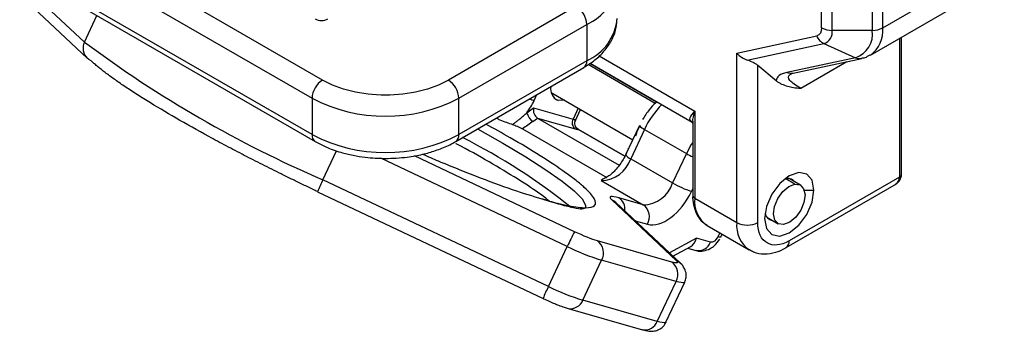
# Model space of a CAD drawing. Header units: millimetres. Extents: x 19 to 819, y 19 to 629.
# Tile 21 of 70: x 126 to 176, y 423 to 439. Entities that reach past the tile are written whole.
import ezdxf

# ---------------------------------------------------------------- set-up
doc = ezdxf.new("R2010")
doc.units = ezdxf.units.MM
doc.header["$LTSCALE"] = 3

msp = doc.modelspace()

# ---------------------------------------------------------------- linework, layer by layer
for p, q in [((166.2927, 438.5671), (166.2927, 446.3976)), ((166.823, 438.4403), (166.823, 446.2708)), ((168.8533, 446.2708), (168.8533, 438.4403)), ((169.3837, 438.5671), (169.3837, 446.3976)), ((141.0565, 435.9266), (127.2679, 443.8866)), ((126.7376, 442.968), (140.5262, 435.008)), ((169.3837, 438.5671), (175.5279, 442.1141)), ((140.5262, 433.1708), (126.7376, 441.1308)), ((129.0205, 437.8518), (125.7453, 440.9311)), ((126.8929, 440.7874), (140.6815, 432.8274)), ((168.7622, 437.1935), (174.9065, 440.7406)), ((125.8827, 440.111), (129.1579, 437.0318)), ((153.8884, 439.6605), (147.4205, 435.9266)), ((129.0205, 437.8518), (129.6525, 439.1943)), ((147.9508, 435.008), (154.4188, 438.7419)), ((154.4188, 438.7419), (154.4188, 436.9047)), ((162.0045, 437.2954), (166.0426, 438.1631)), ((168.8533, 438.4403), (166.823, 438.4403)), ((170.3345, 431.178), (170.3345, 438.1012)), ((162.5349, 436.9405), (166.41, 437.7732)), ((166.41, 437.7732), (167.9995, 437.0611)), ((170.2246, 438.0378), (170.2246, 431.0249)), ((155.0474, 437.1547), (159.8832, 434.363)), ((162.0045, 428.7291), (162.0045, 437.2954)), ((154.4188, 436.9047), (147.9508, 433.1708)), ((157.87, 434.7515), (154.4796, 436.7088)), ((157.9465, 434.82), (154.5711, 436.7685)), ((154.593, 436.7828), (159.7487, 433.8064)), ((163.9984, 435.8972), (163.0652, 436.6653)), ((163.0652, 428.7291), (163.0652, 436.6653)), ((167.9995, 437.0611), (164.5388, 436.3175)), ((164.8592, 436.2802), (168.3199, 437.0239)), ((165.232, 435.512), (167.5728, 436.8633)), ((147.7954, 432.8274), (154.2634, 436.5613)), ((164.6967, 436.2123), (164.7676, 436.2409)), ((164.724, 436.2326), (164.8193, 436.2734)), ((151.7589, 434.8967), (151.9003, 435.1971)), ((152.6187, 435.2976), (156.7425, 432.917)), ((140.5262, 435.008), (140.5262, 433.1708)), ((147.9508, 433.1708), (147.9508, 435.008)), ((152.9641, 434.8975), (152.7756, 435.0062)), ((151.3937, 434.2778), (151.7247, 434.5244)), ((151.7247, 434.5244), (153.7251, 433.9547)), ((153.9858, 434.5084), (153.7251, 433.9547)), ((153.8482, 433.8881), (154.1073, 434.4383)), ((159.8832, 434.363), (159.8832, 429.9537)), ((151.697, 433.8437), (151.9193, 434.0093)), ((151.9193, 434.0093), (156.0489, 431.6253)), ((151.9193, 434.0093), (153.8317, 433.4647)), ((157.0815, 433.6372), (156.3836, 432.1547)), ((157.083, 433.6395), (157.0815, 433.6372)), ((159.7734, 433.7453), (159.7734, 430.1068)), ((151.1615, 433.4653), (155.4352, 430.9982)), ((156.3366, 432.0853), (153.9922, 433.4387)), ((153.9986, 433.4305), (156.3349, 432.0818)), ((157.3351, 433.4388), (156.6372, 431.9562)), ((157.3351, 433.4388), (159.4565, 432.2142)), ((141.0789, 430.8907), (141.7695, 432.3575)), ((156.3827, 432.1517), (156.3836, 432.1547)), ((159.4565, 432.2142), (158.7585, 430.7316)), ((153.4313, 427.5193), (144.0006, 431.9805)), ((153.7968, 428.2677), (145.7041, 432.0959)), ((156.6372, 431.9562), (158.7585, 430.7316)), ((152.4796, 425.4977), (141.0789, 430.8907)), ((155.2238, 430.923), (155.1527, 430.8505)), ((155.1527, 430.8505), (157.2741, 429.6259)), ((164.9408, 430.6696), (164.4737, 430.9393)), ((164.5008, 427.4669), (170.0702, 430.6821)), ((165.2186, 430.6219), (164.6479, 430.9513)), ((170.2246, 431.0249), (164.6562, 427.8103)), ((140.8064, 430.2872), (152.2071, 424.8942)), ((159.7138, 430.3044), (159.7734, 430.431)), ((165.4131, 430.367), (165.9025, 430.367)), ((155.6812, 429.8785), (155.6823, 429.8774)), ((155.6823, 429.8774), (158.9575, 426.7982)), ((159.154, 426.6707), (155.8788, 429.7499)), ((155.8844, 429.7449), (155.8835, 429.7456)), ((157.2741, 429.6259), (156.0433, 429.9763)), ((159.8832, 429.9537), (162.0045, 428.7291)), ((156.8646, 428.8231), (157.4871, 428.6458)), ((163.523, 429.0027), (164.0937, 428.6732)), ((160.5047, 428.5802), (162.626, 427.3556)), ((161.1393, 428.2138), (161.0456, 428.0147)), ((161.1938, 428.0014), (161.2608, 428.1437)), ((158.716, 426.733), (154.9538, 427.8043)), ((159.9641, 427.9405), (158.5937, 427.1975)), ((160.6745, 427.7382), (159.9641, 427.9405)), ((152.4796, 425.4977), (153.4313, 427.5193)), ((158.7687, 427.0329), (159.6712, 427.5223)), ((159.5224, 427.4416), (159.9387, 427.323)), ((154.2151, 424.8026), (155.1669, 426.8243)), ((158.929, 425.753), (155.1669, 426.8243)), ((157.9773, 423.7313), (158.929, 425.753)), ((158.422, 423.6914), (159.3737, 425.7131)), ((152.2105, 424.8983), (152.2071, 424.8942)), ((157.9773, 423.7313), (154.2151, 424.8026)), ((153.4794, 424.3875), (157.2416, 423.3162))]:
    msp.add_line(p, q)
at = {"flags": 128}
for points in [[(129.3543, 436.9044), (129.2334, 436.9707), (129.1579, 437.0318)], [(153.2948, 434.9073), (153.2909, 434.9062), (152.9641, 434.8975)], [(148.8891, 433.4588), (150.1649, 432.7419), (151.3389, 432.0433), (152.3462, 431.3996), (153.1663, 430.8239), (153.7826, 430.3278), (154.1825, 429.9216), (154.3579, 429.6134), (154.3492, 429.4677)], [(159.7734, 432.7784), (159.7017, 432.6662), (159.4565, 432.2142)], [(165.9025, 430.367), (165.8076, 430.863), (165.5374, 431.1739), (165.1331, 431.2525), (164.6562, 431.0867), (164.1793, 430.7018), (163.7749, 430.1564), (163.5048, 429.5336), (163.4099, 428.9281)], [(164.3716, 428.6254), (164.109, 428.6649), (163.9297, 428.8539), (163.861, 429.1638), (163.9133, 429.5473), (164.0788, 429.9461), (164.3321, 430.2994), (164.6348, 430.5535), (164.9408, 430.6696)], [(164.9408, 430.6696), (165.2034, 430.6302), (165.3827, 430.4411), (165.4514, 430.1313), (165.399, 429.7478), (165.2336, 429.349), (164.9802, 428.9957), (164.6775, 428.7416), (164.3716, 428.6254)], [(163.4099, 428.9281), (163.5048, 428.4321), (163.7749, 428.1212), (164.1793, 428.0426), (164.6562, 428.2084), (165.1331, 428.5933), (165.5374, 429.1386), (165.8076, 429.7615), (165.9025, 430.367)], [(155.6812, 429.8785), (155.8021, 429.8122), (155.8846, 429.7444)], [(155.8788, 429.7499), (155.8032, 429.8111), (155.6823, 429.8774)], [(161.1938, 428.0014), (161.1923, 427.999), (161.1678, 427.9917), (161.1183, 427.9969), (161.0456, 428.0147)], [(159.154, 426.6707), (159.0784, 426.7318), (158.9575, 426.7982)], [(159.3737, 425.7131), (159.3716, 425.7093), (159.3392, 425.6895), (159.2776, 425.684), (159.1878, 425.6928), (159.0711, 425.716), (158.929, 425.753)], [(158.422, 423.6914), (158.4199, 423.6876), (158.3875, 423.6678), (158.3259, 423.6623), (158.2361, 423.6712), (158.1193, 423.6943), (157.9773, 423.7313)]]:
    msp.add_lwpolyline(points, dxfattribs=at)
for centre, radius, start, end in [((153.3344, 441.1498), 2.6408, 294.24476, 353.00681), ((153.2674, 438.6895), 1.1526, 2.60548, 57.39452), ((153.3491, 439.2954), 2.6191, 294.10553, 354.57433), ((166.739, 438.4514), 0.7538, 202.48714, 244.12178), ((166.8014, 439.5222), 1.0822, 241.95976, 271.1441), ((166.2194, 438.3526), 0.61, 288.21598, 8.2604), ((167.6052, 438.2591), 1.2612, 288.21598, 8.2604), ((167.858, 438.4307), 1.5318, 305.95167, 5.10811), ((168.8749, 439.5222), 1.0822, 268.8559, 298.04024), ((129.6537, 437.5364), 0.7074, 153.51824, 225.50132), ((164.3181, 485.071), 58.9539, 233.220927, 246.78445), ((154.0513, 436.8641), 0.3697, 305.01333, 6.29885), ((168.2161, 437.5278), 0.5145, 245.10551, 281.70879), ((164.7554, 436.7842), 0.5146, 245.10643, 281.6396), ((141.6776, 434.9556), 1.1526, 122.60548, 177.39452), ((146.7994, 434.9556), 1.1526, 2.60548, 57.39452), ((153.2389, 435.4919), 0.6549, 170.79879, 245.18955), ((144.2385, 442.1727), 8.0694, 242.60967, 297.39033), ((152.5705, 437.5983), 2.8208, 248.19893, 253.27872), ((161.2429, 431.6254), 4.308, 134.63262, 155.10663), ((152.0459, 434.4104), 0.6655, 191.49183, 238.38062), ((154.0565, 433.7702), 0.3793, 150.89059, 233.64226), ((153.8926, 434.4886), 0.5596, 252.58333, 264.2402), ((154.1799, 433.7661), 0.3814, 154.22555, 241.62536), ((157.5406, 433.9627), 0.5627, 215.3318, 248.58141), ((140.8919, 433.1299), 0.368, 173.6155, 235.92959), ((144.2385, 440.3355), 8.0694, 242.60967, 297.39033), ((147.5843, 433.13), 0.3688, 304.49733, 6.34588), ((133.7243, 404.5128), 31.9447, 51.40201, 63.18679), ((156.8194, 432.4567), 0.5326, 214.93033, 249.99675), ((162.0388, 436.7368), 5.208, 240.27468, 244.21534), ((155.1348, 432.4238), 1.5734, 270.65215, 342.71207), ((170.1468, 431.1967), 0.1886, 294.37466, 354.3052), ((149.3404, 426.7966), 9.2203, 153.63903, 157.75482), ((157.2562, 431.1992), 1.5734, 270.65215, 342.71207), ((161.3011, 435.1359), 5.0855, 240.0027, 251.81352), ((164.5873, 430.5138), 0.4439, 37.21091, 111.91403), ((152.2034, 429.6569), 0.2473, 59.98902, 91.83218), ((155.6594, 429.4057), 0.6878, 352.44035, 56.07315), ((156.8243, 429.0149), 0.7587, 330.89059, 53.64226), ((159.961, 430.1255), 0.1886, 185.6948, 245.62534), ((161.3103, 429.772), 1.4386, 172.74417, 235.94365), ((163.876, 429.2785), 0.4489, 188.58236, 262.30345), ((163.4698, 428.5659), 1.4744, 173.64488, 235.60455), ((162.5349, 429.7526), 1.1528, 242.60967, 297.39033), ((169.2404, 420.2632), 17.3948, 152.60192, 155.34534), ((154.504, 427.1934), 0.7587, 330.89059, 53.64226), ((160.0666, 427.9559), 0.6456, 258.57368, 340.29839), ((164.2802, 427.7735), 0.3777, 305.90863, 5.602), ((158.9983, 438.9054), 12.6741, 243.94495, 252.40419), ((158.2662, 426.1221), 0.7587, 330.89059, 53.64226), ((160.7411, 421.4037), 9.2203, 153.63903, 157.75482), ((158.0465, 436.8838), 12.6741, 243.94495, 252.40419), ((153.5948, 425.0427), 0.6651, 259.81737, 338.83921), ((157.3566, 423.9717), 0.6656, 260.04558, 338.82649)]:
    msp.add_arc(centre, radius, start, end)
for centre, major_axis, ratio, start_param, end_param in [((162.5349, 437.6016), (0.6511, -0.5261), 0.7075447, 4.4463104, 5.2317085), ((162.5349, 436.5513), (0.7375, -0.2951), 0.4626703, 0.9684794, 1.7538776), ((151.9899, 434.3713), (-0.0715, 0.39), 0.6792248, 1.0467975, 2.6175938), ((159.4337, 428.2467), (-0.0851, 0.7727), 0.7177887, 3.4262755, 4.2274257)]:
    msp.add_ellipse(centre, major_axis=major_axis, ratio=ratio, start_param=start_param, end_param=end_param)
for points in [[(140.6853, 439.0187), (140.8609, 438.9173), (141.146, 438.9173), (141.3217, 439.0187)], [(166.2927, 438.5671), (166.2927, 438.3479), (166.1991, 438.1968), (166.0426, 438.1631)], [(164.5388, 436.3175), (164.1929, 436.2431), (164.006, 436.0977), (163.9984, 435.8972)], [(151.3937, 434.2778), (151.5336, 434.4711), (151.6569, 434.6801), (151.7589, 434.8967)], [(151.697, 433.8437), (151.5236, 433.7146), (151.3394, 433.5918), (151.1615, 433.4653)], [(153.8317, 433.4647), (153.904, 433.4441), (153.9605, 433.4325), (153.9986, 433.4305)], [(157.4871, 428.6458), (158.1908, 428.4455), (159.1885, 429.1887), (159.7138, 430.3044)], [(156.0433, 429.9763), (155.6244, 430.0956), (155.489, 430.059), (155.6812, 429.8785)], [(164.6562, 427.8103), (163.7781, 427.3034), (163.0652, 427.7151), (163.0652, 428.7291)], [(154.9538, 427.8043), (154.6746, 427.8838), (154.2421, 428.0571), (153.7968, 428.2677)], [(161.0456, 428.0147), (160.958, 427.8287), (160.7917, 427.7048), (160.6745, 427.7382)], [(158.9575, 426.7982), (159.0854, 426.6779), (158.9951, 426.6536), (158.716, 426.733)]]:
    msp.add_open_spline(points, degree=3)
for points, knots in [([(154.2589, 436.5646), (154.4314, 436.6702), (154.8047, 436.8987), (155.2701, 437.3324), (155.6523, 437.8528), (155.9023, 438.4102), (155.9282, 438.7979), (155.94, 438.975)], [0, 0, 0, 0, 0.1791156, 0.3874647, 0.599867, 0.8172622, 1, 1, 1, 1]), ([(168.3162, 437.0418), (168.3737, 437.0475), (168.5302, 437.0629), (168.6603, 437.1536), (168.7425, 437.2109)], [0, 0, 0, 0, 0.3675385, 1, 1, 1, 1]), ([(140.8099, 430.2912), (140.7208, 430.3334), (140.5429, 430.4178), (140.2767, 430.5449), (140.0112, 430.6725), (139.7465, 430.8005), (139.4826, 430.9289), (139.2195, 431.0577), (138.7285, 431.2996), (138.0157, 431.6559), (137.0903, 432.1293), (136.1841, 432.6042), (135.0037, 433.2386), (133.618, 434.0147), (132.3956, 434.7443), (131.5363, 435.2873), (130.9602, 435.6681), (130.4503, 436.0233), (130.0844, 436.2947), (129.8266, 436.497), (129.6526, 436.6396), (129.4933, 436.7762), (129.4007, 436.8616), (129.3543, 436.9044)], [0, 0, 0, 0, 0.0171613, 0.0343051, 0.0514387, 0.0685696, 0.0857051, 0.1028525, 0.1200193, 0.182108, 0.2442194, 0.3077931, 0.3713901, 0.5000022, 0.6286143, 0.692188, 0.7557849, 0.8178736, 0.8799851, 0.9100044, 0.9399869, 0.9699723, 1, 1, 1, 1]), ([(165.232, 435.512), (164.9668, 435.656), (164.7834, 435.7917), (164.5994, 436.0298), (164.6006, 436.1319), (164.6944, 436.2105)], [0, 0, 0, 0, 0.5, 0.5, 1, 1, 1, 1]), ([(147.4205, 435.9266), (146.5766, 435.4394), (145.4319, 435.1657), (143.045, 435.1657), (141.9004, 435.4394), (141.0565, 435.9266)], [0, 0, 0, 0, 0.5, 0.5, 1, 1, 1, 1]), ([(163.9984, 435.8972), (164.0035, 435.8929), (164.0137, 435.8843), (164.0357, 435.8679), (164.0729, 435.8402), (164.151, 435.7891), (164.3153, 435.702), (164.5617, 435.6182), (164.8846, 435.5501), (165.109, 435.5255), (165.232, 435.512)], [0, 0, 0, 0, 0.015867, 0.0314268, 0.0627687, 0.1252643, 0.2498618, 0.4993547, 0.7255849, 1, 1, 1, 1]), ([(157.9653, 434.836), (157.9379, 434.8132), (157.7991, 434.6975), (157.5397, 434.404), (157.3457, 434.1027), (157.2354, 433.9315)], [0, 0, 0, 0, 0.0958226, 0.486041, 1, 1, 1, 1]), ([(150.663, 433.6839), (150.7037, 433.7143), (150.7848, 433.7749), (150.9075, 433.8697), (151.0513, 433.9836), (151.2152, 434.1182), (151.3345, 434.2249), (151.3937, 434.2778)], [0, 0, 0, 0, 0.1671608, 0.3333676, 0.4998306, 0.7519498, 1, 1, 1, 1]), ([(159.6933, 433.8486), (159.6775, 433.8643), (159.6235, 433.9183), (159.6332, 434.0658), (159.7833, 434.2442), (159.8832, 434.363)], [0, 0, 0, 0, 0.1210453, 0.4146936, 1, 1, 1, 1]), ([(159.8832, 434.363), (159.8149, 434.1648), (159.739, 433.9445), (159.783, 433.7608), (159.7874, 433.7424)], [0, 0, 0, 0, 0.9000737, 1, 1, 1, 1]), ([(152.3271, 429.871), (152.7385, 429.7624), (153.5859, 429.5387), (154.4308, 429.4449), (154.8937, 429.5564), (154.8766, 429.9042), (154.4558, 430.3768), (153.8915, 430.8476), (153.2041, 431.3604), (152.1301, 432.072), (150.7466, 432.9103), (149.728, 433.4714), (149.3098, 433.7017)], [0, 0, 0, 0, 0.1077565, 0.2219675, 0.3409268, 0.4624105, 0.5838943, 0.6434411, 0.7030063, 0.8172173, 0.9249738, 1, 1, 1, 1]), ([(149.8336, 434.004), (149.8986, 433.9767), (150.2016, 433.8494), (150.46, 433.7567), (150.663, 433.6839)], [0, 0, 0, 0, 0.2146079, 1, 1, 1, 1]), ([(150.663, 433.6839), (150.7305, 433.6615), (150.8111, 433.631), (150.9441, 433.574), (150.9906, 433.553), (151.0815, 433.509), (151.1254, 433.4862), (151.1615, 433.4653)], [0, 0, 0, 0, 0.5, 0.5, 0.75, 0.75, 1, 1, 1, 1]), ([(153.9783, 433.4412), (153.9448, 433.4691), (153.8766, 433.5256), (153.8217, 433.6474), (153.8089, 433.7748), (153.8347, 433.8502), (153.8471, 433.8862)], [0, 0, 0, 0, 0.2536832, 0.5151145, 0.7682732, 1, 1, 1, 1]), ([(153.8364, 433.9319), (153.8474, 433.9283), (153.8646, 433.9227), (153.8501, 433.8984), (153.8449, 433.8896)], [0, 0, 0, 0, 0.6388679, 1, 1, 1, 1]), ([(157.0961, 433.6211), (157.0247, 433.4833), (156.9355, 433.311), (156.888, 433.1323), (156.8785, 433.0964)], [0, 0, 0, 0, 0.7991339, 1, 1, 1, 1]), ([(159.6902, 433.8475), (159.7244, 433.8114), (159.7781, 433.7546), (159.7741, 433.7365), (159.7727, 433.7299)], [0, 0, 0, 0, 0.6368864, 1, 1, 1, 1]), ([(159.7948, 433.7832), (159.7598, 433.7998), (159.7158, 433.8207), (159.6971, 433.8439), (159.6933, 433.8486)], [0, 0, 0, 0, 0.7958566, 1, 1, 1, 1]), ([(153.9761, 433.4411), (153.9787, 433.4408), (153.9983, 433.4393), (153.9985, 433.4345), (153.9986, 433.4305)], [0, 0, 0, 0, 0.1346074, 1, 1, 1, 1]), ([(140.6894, 432.8332), (140.8616, 432.7373), (141.2573, 432.5172), (141.9118, 432.2891), (142.5878, 432.1216), (143.3392, 431.9966), (143.8948, 431.9777), (144.2385, 431.9661)], [0, 0, 0, 0, 0.1756598, 0.4035315, 0.5730441, 0.7358671, 1, 1, 1, 1]), ([(144.2385, 431.9661), (144.605, 431.9789), (145.1201, 431.997), (145.8533, 432.1163), (146.4541, 432.2549), (147.1105, 432.4861), (147.5627, 432.6794), (147.7683, 432.8158), (147.7909, 432.8307)], [0, 0, 0, 0, 0.281439, 0.3954236, 0.582496, 0.7732985, 0.9751596, 1, 1, 1, 1]), ([(152.5372, 429.799), (152.4075, 429.9041), (152.0107, 430.2257), (150.9728, 430.9042), (149.5058, 431.7812), (148.4267, 432.3978), (147.8119, 432.719), (147.8083, 432.7209)], [0, 0, 0, 0, 0.1438303, 0.4398267, 0.719095, 0.9983633, 1, 1, 1, 1]), ([(146.1119, 432.1873), (146.3781, 432.0712), (147.0274, 431.7879), (147.9999, 431.396), (149.3623, 430.8622), (150.8895, 430.3066), (151.8573, 430.0134), (152.3271, 429.871)], [0, 0, 0, 0, 0.1081761, 0.2638739, 0.4196194, 0.7182481, 1, 1, 1, 1]), ([(156.5166, 432.4948), (156.5131, 432.482), (156.4628, 432.2961), (156.3592, 432.1033), (156.2628, 431.9237)], [0, 0, 0, 0, 0.0689522, 1, 1, 1, 1]), ([(156.2628, 431.9237), (156.1501, 431.7511), (155.9949, 431.5131), (155.7369, 431.2484), (155.5362, 431.082), (155.3423, 430.9657), (155.2568, 430.9382), (155.2228, 430.9273)], [0, 0, 0, 0, 0.3441412, 0.4743791, 0.676395, 0.8710287, 1, 1, 1, 1]), ([(169.9916, 430.6367), (170.0329, 430.6633), (170.1184, 430.7185), (170.2291, 430.8383), (170.316, 430.994), (170.3282, 431.1153), (170.3345, 431.178)], [0, 0, 0, 0, 0.2228137, 0.4615214, 0.722072, 1, 1, 1, 1]), ([(170.0023, 430.6447), (170.0344, 430.6664), (170.1006, 430.7112), (170.1701, 430.8038), (170.2162, 430.9095), (170.2219, 430.9869), (170.2246, 431.0249)], [0, 0, 0, 0, 0.2460488, 0.5077566, 0.7584134, 1, 1, 1, 1]), ([(154.2869, 429.448), (154.2581, 429.4321), (154.1847, 429.3916), (153.7844, 429.4558), (153.1389, 429.6125), (152.5043, 429.8064), (152.1861, 429.9036)], [0, 0, 0, 0, 0.1760942, 0.4494271, 0.7239067, 1, 1, 1, 1]), ([(159.7737, 430.107), (159.7736, 430.1054), (159.7605, 429.936), (159.8084, 429.6212), (159.9395, 429.1838), (160.168, 428.8146), (160.3981, 428.6655), (160.5049, 428.5963)], [0, 0, 0, 0, 0.00225229, 0.24931308, 0.50445372, 0.76995416, 1, 1, 1, 1]), ([(159.9375, 427.3275), (159.9441, 427.3242), (160.0601, 427.2674), (160.3265, 427.2843), (160.6362, 427.3857), (160.924, 427.5891), (161.0581, 427.781), (161.1398, 427.8981)], [0, 0, 0, 0, 0.0154515, 0.2710304, 0.5217731, 0.7083669, 1, 1, 1, 1]), ([(162.6519, 427.3688), (162.7156, 427.3263), (162.9349, 427.1798), (163.4047, 427.1229), (163.9539, 427.2113), (164.3245, 427.3481), (164.4919, 427.4638), (164.5004, 427.4696)], [0, 0, 0, 0, 0.12000366, 0.41321403, 0.71214197, 0.98540754, 1, 1, 1, 1]), ([(159.3675, 425.7175), (159.3987, 425.7962), (159.4683, 425.9718), (159.4345, 426.2552), (159.2969, 426.5348), (159.1758, 426.6602), (159.0954, 426.7215), (159.0876, 426.7275)], [0, 0, 0, 0, 0.1951418, 0.4350677, 0.6443332, 0.965365, 1, 1, 1, 1]), ([(152.2298, 424.8835), (152.4197, 424.7969), (152.6808, 424.678), (153.0245, 424.5411), (153.2609, 424.4534), (153.4103, 424.4089), (153.4774, 424.389)], [0, 0, 0, 0, 0.4083815, 0.5612492, 0.8030763, 1, 1, 1, 1]), ([(157.2395, 423.3177), (157.2501, 423.3144), (157.3414, 423.2857), (157.4951, 423.254), (157.7312, 423.2277), (158.0121, 423.2877), (158.2357, 423.4286), (158.381, 423.5749), (158.4116, 423.6811), (158.4158, 423.6958)], [0, 0, 0, 0, 0.0273927, 0.2371979, 0.4753146, 0.6421449, 0.7963775, 0.9718038, 1, 1, 1, 1])]:
    msp.add_open_spline(points, degree=3, knots=knots)

doc.saveas('drawing.dxf')
